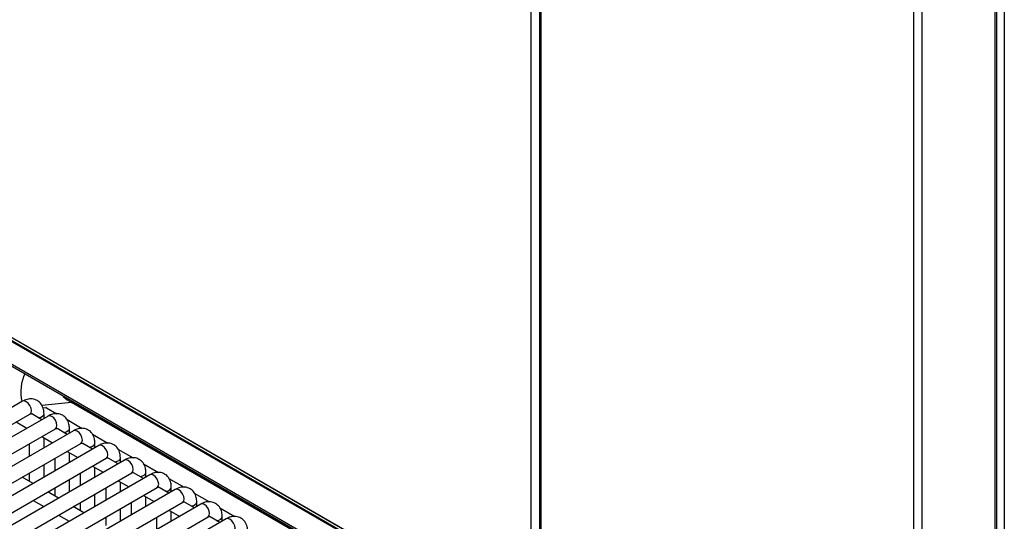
# Model space of a CAD drawing. Header units: millimetres. Extents: x 0 to 287, y 0 to 200.
# Tile 35 of 47: x 214 to 231, y 105 to 114. Entities that reach past the tile are written whole.
import ezdxf

# ---------------------------------------------------------------- set-up
doc = ezdxf.new("R2010")
doc.units = ezdxf.units.MM
doc.layers.add('130.652_BW4C_CTM', color=7, linetype='Continuous')
doc.layers.add('Standard', color=7, linetype='Continuous')

# ---------------------------------------------------------------- blocks, each defined once
blk = doc.blocks.new('SE3')
at = {"layer": '130.652_BW4C_CTM', "color": 7, "linetype": 'Continuous'}
for p, q in [((223.229, 131.874), (223.229, 100.602)), ((223.258, 100.561), (223.258, 131.833)), ((230.966, 97.622), (230.966, 128.893)), ((230.995, 97.662), (230.995, 128.934)), ((231.121, 129.008), (231.121, 94.421)), ((229.587, 96.907), (229.587, 128.179)), ((229.728, 96.907), (229.728, 128.179)), ((223.088, 100.577), (223.088, 114.115)), ((221.982, 103.793), (208.153, 111.777)), ((221.974, 103.802), (208.161, 111.777)), ((208.315, 111.643), (221.82, 103.846)), ((208.326, 111.62), (221.83, 103.823)), ((209.874, 110.337), (222.129, 103.262)), ((209.895, 110.293), (222.13, 103.229)), ((214.457, 107.168), (205.336, 101.901)), ((215.289, 107.146), (214.783, 107.098)), ((222.131, 103.196), (215.289, 107.146)), ((214.802, 107.057), (214.852, 107.062)), ((214.862, 107.059), (215.039, 106.957)), ((205.461, 101.685), (214.582, 106.951)), ((214.889, 106.918), (205.768, 101.652)), ((214.35, 106.817), (214.532, 106.712)), ((214.782, 106.856), (214.615, 106.953)), ((214.822, 106.879), (214.822, 106.957)), ((215.212, 106.857), (215.471, 106.707)), ((205.893, 101.435), (215.014, 106.702)), ((215.321, 106.669), (206.2, 101.402)), ((215.214, 106.607), (215.047, 106.704)), ((215.254, 106.63), (215.254, 106.708)), ((214.782, 106.568), (214.964, 106.463)), ((214.822, 106.38), (214.822, 106.545)), ((215.644, 106.608), (215.903, 106.458)), ((206.325, 101.186), (215.446, 106.452)), ((215.753, 106.419), (206.632, 101.153)), ((214.572, 106.446), (214.572, 106.236)), ((215.214, 106.318), (215.396, 106.213)), ((215.254, 106.131), (215.254, 106.296)), ((215.646, 106.358), (215.479, 106.454)), ((215.686, 106.38), (215.686, 106.459)), ((216.076, 106.358), (216.335, 106.209)), ((206.757, 100.937), (215.878, 106.203)), ((216.185, 106.17), (207.064, 100.904)), ((215.004, 106.197), (215.004, 105.987)), ((216.078, 106.108), (215.911, 106.205)), ((216.118, 106.131), (216.118, 106.209)), ((214.822, 105.881), (214.822, 106.092)), ((215.646, 106.069), (215.828, 105.964)), ((215.686, 105.881), (215.686, 106.046)), ((216.508, 106.109), (216.767, 105.959)), ((216.55, 105.881), (216.55, 105.96)), ((207.189, 100.687), (216.31, 105.953)), ((216.617, 105.921), (207.496, 100.654)), ((214.635, 105.774), (214.453, 105.879)), ((214.572, 105.947), (214.572, 105.81)), ((215.254, 105.632), (215.254, 105.842)), ((215.436, 105.947), (215.436, 105.737)), ((216.078, 105.819), (216.26, 105.714)), ((216.118, 105.632), (216.118, 105.797)), ((216.51, 105.859), (216.343, 105.955)), ((216.94, 105.859), (217.199, 105.71)), ((207.621, 100.438), (216.742, 105.704)), ((217.05, 105.671), (207.928, 100.405)), ((215.067, 105.524), (214.885, 105.629)), ((215.004, 105.698), (215.004, 105.561)), ((215.868, 105.698), (215.868, 105.488)), ((216.942, 105.609), (216.775, 105.706)), ((216.982, 105.632), (216.982, 105.71)), ((214.635, 105.485), (214.817, 105.38)), ((215.686, 105.383), (215.686, 105.593)), ((216.51, 105.57), (216.692, 105.465)), ((216.55, 105.383), (216.55, 105.547)), ((217.372, 105.61), (217.631, 105.46)), ((217.414, 105.383), (217.414, 105.461)), ((208.053, 100.188), (217.175, 105.455)), ((217.482, 105.422), (208.36, 100.155)), ((215.499, 105.275), (215.317, 105.38)), ((215.436, 105.448), (215.436, 105.312)), ((216.118, 105.133), (216.118, 105.343)), ((216.3, 105.448), (216.3, 105.238)), ((216.942, 105.321), (217.124, 105.215)), ((216.982, 105.133), (216.982, 105.298)), ((217.374, 105.36), (217.207, 105.456)), ((217.804, 105.36), (218.063, 105.211)), ((208.485, 99.939), (217.607, 105.205)), ((217.914, 105.172), (208.792, 99.906)), ((215.067, 105.236), (215.249, 105.131)), ((215.868, 105.199), (215.868, 105.062)), ((216.732, 105.199), (216.732, 104.989)), ((217.806, 105.11), (217.639, 105.207)), ((217.846, 105.133), (217.846, 105.211))]:
    blk.add_line(p, q, dxfattribs=at)
blk.add_arc((215.889, 108.113), 1.138, 229.2942, 238.194, dxfattribs=at)
for centre, major_axis, ratio, start_param, end_param in [((214.899, 107.306), (-0.056, 0.597), 0.783606, 0.910824, 1.739433), ((214.52, 107.06), (-0.062, 0.108), 0.57735, 3.141593, 6.283185), ((215.36, 107.185), (0.05, 0.0866), 0.57735, 1.994427, 2.338741), ((214.862, 107.034), (-0.0146, 0.0262), 0.587337, 5.506824, 6.030423), ((214.697, 106.957), (0.125, 0), 0.57735, 4.967494, 6.283681), ((214.952, 106.81), (-0.062, 0.108), 0.57735, 3.141593, 6.283185), ((215.129, 106.708), (0.125, 0), 0.57735, 4.967494, 6.283681), ((215.384, 106.561), (-0.062, 0.108), 0.57735, 3.141593, 6.283185), ((215.561, 106.459), (0.125, 0), 0.57735, 4.967494, 6.283681), ((215.816, 106.311), (-0.062, 0.108), 0.57735, 3.141593, 6.283185), ((215.993, 106.209), (0.125, 0), 0.57735, 4.967494, 6.283681), ((216.248, 106.062), (-0.062, 0.108), 0.57735, 3.141593, 6.283185), ((216.425, 105.96), (0.125, 0), 0.57735, 4.967494, 6.283681), ((216.68, 105.812), (-0.062, 0.108), 0.57735, 3.141593, 6.283185), ((216.857, 105.71), (0.125, 0), 0.57735, 4.967494, 6.283681), ((217.112, 105.563), (-0.062, 0.108), 0.57735, 3.141593, 6.283185), ((217.289, 105.461), (0.125, 0), 0.57735, 4.967494, 6.283681), ((217.544, 105.313), (-0.062, 0.108), 0.57735, 3.141593, 6.283185), ((217.721, 105.211), (0.125, 0), 0.57735, 4.967494, 6.283681), ((217.976, 105.064), (-0.062, 0.108), 0.57735, 3.141593, 6.283185)]:
    blk.add_ellipse(centre, major_axis=major_axis, ratio=ratio, start_param=start_param, end_param=end_param, dxfattribs=at)
for points, knots in [([(214.822, 106.957), (214.82, 106.984), (214.816, 107.039), (214.781, 107.121), (214.711, 107.186), (214.623, 107.213), (214.534, 107.205), (214.485, 107.182), (214.457, 107.168)], [0, 0, 0, 0, 0.136261, 0.327026, 0.497391, 0.67567, 0.843058, 1, 1, 1, 1]), ([(214.582, 106.951), (214.589, 106.954), (214.597, 106.959), (214.6, 106.958), (214.6, 106.958)], [0, 0, 0, 0, 0.4092224, 0.6898938, 0.6898938, 0.6898938, 0.6898938]), ([(215.254, 106.708), (215.252, 106.735), (215.248, 106.789), (215.213, 106.872), (215.143, 106.937), (215.055, 106.964), (214.966, 106.955), (214.917, 106.932), (214.889, 106.918)], [0, 0, 0, 0, 0.136261, 0.327026, 0.497391, 0.67567, 0.843058, 1, 1, 1, 1]), ([(215.014, 106.702), (215.021, 106.705), (215.029, 106.709), (215.032, 106.709), (215.032, 106.709)], [0, 0, 0, 0, 0.4092224, 0.6898938, 0.6898938, 0.6898938, 0.6898938]), ([(215.686, 106.459), (215.684, 106.485), (215.68, 106.54), (215.645, 106.622), (215.575, 106.687), (215.487, 106.715), (215.398, 106.706), (215.349, 106.683), (215.321, 106.669)], [0, 0, 0, 0, 0.136261, 0.327026, 0.497391, 0.67567, 0.843058, 1, 1, 1, 1]), ([(216.118, 106.209), (216.116, 106.236), (216.113, 106.29), (216.077, 106.373), (216.007, 106.438), (215.919, 106.465), (215.83, 106.456), (215.781, 106.433), (215.753, 106.419)], [0, 0, 0, 0, 0.136261, 0.327026, 0.497391, 0.67567, 0.843058, 1, 1, 1, 1]), ([(215.446, 106.452), (215.453, 106.455), (215.461, 106.46), (215.464, 106.46), (215.464, 106.46)], [0, 0, 0, 0, 0.4092224, 0.6898938, 0.6898938, 0.6898938, 0.6898938]), ([(215.878, 106.203), (215.885, 106.206), (215.893, 106.21), (215.896, 106.21), (215.896, 106.21)], [0, 0, 0, 0, 0.4092224, 0.6898938, 0.6898938, 0.6898938, 0.6898938]), ([(216.55, 105.96), (216.548, 105.986), (216.545, 106.041), (216.509, 106.123), (216.439, 106.188), (216.351, 106.216), (216.262, 106.207), (216.213, 106.184), (216.185, 106.17)], [0, 0, 0, 0, 0.136261, 0.327026, 0.497391, 0.67567, 0.843058, 1, 1, 1, 1]), ([(216.31, 105.953), (216.317, 105.956), (216.325, 105.961), (216.328, 105.961), (216.328, 105.961)], [0, 0, 0, 0, 0.4092224, 0.6898938, 0.6898938, 0.6898938, 0.6898938]), ([(216.982, 105.71), (216.98, 105.737), (216.977, 105.791), (216.941, 105.874), (216.871, 105.939), (216.783, 105.966), (216.694, 105.958), (216.645, 105.934), (216.617, 105.921)], [0, 0, 0, 0, 0.136261, 0.327026, 0.497391, 0.67567, 0.843058, 1, 1, 1, 1]), ([(216.742, 105.704), (216.749, 105.707), (216.757, 105.712), (216.76, 105.711), (216.76, 105.711)], [0, 0, 0, 0, 0.4095375, 0.6904163, 0.6904163, 0.6904163, 0.6904163]), ([(217.414, 105.461), (217.413, 105.488), (217.409, 105.542), (217.373, 105.625), (217.303, 105.689), (217.215, 105.717), (217.126, 105.708), (217.077, 105.685), (217.05, 105.671)], [0, 0, 0, 0, 0.136261, 0.327026, 0.497391, 0.67567, 0.843058, 1, 1, 1, 1]), ([(217.175, 105.455), (217.181, 105.458), (217.189, 105.462), (217.192, 105.462), (217.192, 105.462)], [0, 0, 0, 0, 0.4095375, 0.6904163, 0.6904163, 0.6904163, 0.6904163]), ([(217.846, 105.211), (217.845, 105.238), (217.841, 105.292), (217.805, 105.375), (217.735, 105.44), (217.647, 105.467), (217.558, 105.459), (217.509, 105.436), (217.482, 105.422)], [0, 0, 0, 0, 0.136261, 0.327026, 0.497391, 0.67567, 0.843058, 1, 1, 1, 1]), ([(217.607, 105.205), (217.613, 105.208), (217.621, 105.213), (217.624, 105.212), (217.624, 105.212)], [0, 0, 0, 0, 0.4095375, 0.6904163, 0.6904163, 0.6904163, 0.6904163]), ([(218.278, 104.962), (218.277, 104.989), (218.273, 105.043), (218.237, 105.126), (218.167, 105.19), (218.08, 105.218), (217.99, 105.209), (217.941, 105.186), (217.914, 105.172)], [0, 0, 0, 0, 0.136261, 0.327026, 0.497391, 0.67567, 0.843058, 1, 1, 1, 1])]:
    blk.add_open_spline(points, degree=3, knots=knots, dxfattribs=at)
for points in [[(214.596, 106.959), (214.603, 106.958), (214.61, 106.956), (214.615, 106.953)], [(215.028, 106.709), (215.035, 106.709), (215.042, 106.707), (215.047, 106.703)], [(215.46, 106.46), (215.467, 106.459), (215.474, 106.457), (215.479, 106.454)], [(215.892, 106.21), (215.899, 106.21), (215.906, 106.208), (215.911, 106.205)], [(216.324, 105.961), (216.331, 105.96), (216.338, 105.958), (216.343, 105.955)], [(216.775, 105.706), (216.77, 105.709), (216.763, 105.711), (216.756, 105.712)], [(217.207, 105.456), (217.202, 105.459), (217.195, 105.461), (217.188, 105.462)], [(217.639, 105.207), (217.634, 105.21), (217.627, 105.212), (217.62, 105.213)]]:
    blk.add_open_spline(points, degree=3, dxfattribs=at)

msp = doc.modelspace()

# ---------------------------------------------------------------- block references
at = {"layer": 'Standard'}
msp.add_blockref('SE3', (0, 0), dxfattribs=at)

doc.saveas('drawing.dxf')
